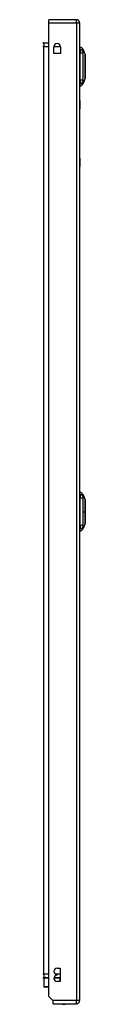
# Model space of a CAD drawing. Header units: inches. Extents: x 22 to 566, y 61 to 262.
# Tile 11 of 29: x 160.97 to 162.26, y 142.91 to 172.85. Entities that reach past the tile are written whole.
import ezdxf

# ---------------------------------------------------------------- set-up
doc = ezdxf.new("R2010")
doc.units = ezdxf.units.IN
doc.header["$MEASUREMENT"] = 0
doc.layers.add('Visible Edges(ANSI)', color=7, linetype='Continuous', lineweight=25)
doc.layers.add('Visible Tangent Edges(ANSI)', color=7, linetype='Continuous', lineweight=25)

msp = doc.modelspace()

# ---------------------------------------------------------------- linework, layer by layer
at = {"layer": 'Visible Edges(ANSI)'}
for p, q in [((161.988, 172.852), (161.153, 172.852)), ((161.153, 172.753), (161.153, 172.852)), ((161.153, 143.15), (161.153, 172.753)), ((162.087, 172.753), (162.087, 143.033)), ((161.153, 172.134), (160.999, 172.134)), ((161.302, 171.825), (161.302, 172.028)), ((161.505, 172.028), (161.505, 171.825)), ((162.103, 171.951), (162.103, 172.019)), ((162.103, 171.951), (162.103, 171.84)), ((162.195, 171.945), (162.258, 171.785)), ((161.505, 171.825), (161.302, 171.825)), ((162.103, 171.016), (162.103, 171.84)), ((162.103, 171.016), (162.103, 170.906)), ((162.258, 171.071), (162.195, 170.912)), ((162.103, 170.838), (162.103, 170.906)), ((162.093, 170.393), (162.087, 170.393)), ((162.093, 170.393), (162.093, 170.143)), ((162.093, 168.643), (162.093, 170.143)), ((162.093, 168.643), (162.093, 168.393)), ((162.087, 168.393), (162.093, 168.393)), ((162.103, 158.416), (162.103, 158.484)), ((162.103, 158.416), (162.103, 158.305)), ((162.195, 158.41), (162.258, 158.25)), ((162.103, 157.481), (162.103, 158.305)), ((162.103, 157.481), (162.103, 157.371)), ((162.258, 157.536), (162.195, 157.377)), ((162.103, 157.303), (162.103, 157.371)), ((161.403, 144.009), (161.498, 144.009)), ((161.498, 144.009), (161.498, 143.609)), ((160.999, 143.731), (161.153, 143.731)), ((161.004, 143.685), (161.043, 143.725)), ((161.312, 143.731), (161.498, 143.731)), ((161.403, 143.799), (161.403, 143.819)), ((160.998, 143.671), (160.998, 143.455)), ((161.153, 143.435), (161.018, 143.435)), ((161.498, 143.609), (161.403, 143.609)), ((161.27, 143.033), (161.153, 143.15)), ((161.287, 143.016), (161.27, 143.033)), ((161.287, 142.934), (161.287, 143.016)), ((161.287, 142.934), (161.988, 142.934))]:
    msp.add_line(p, q, dxfattribs=at)
at = {"layer": 'Visible Edges(ANSI)', "flags": 128}
for points in [[(162.258, 171.073), (162.258, 171.073), (162.258, 171.075), (162.258, 171.077), (162.258, 171.08), (162.258, 171.084), (162.258, 171.088), (162.258, 171.094), (162.258, 171.1), (162.258, 171.107), (162.258, 171.115), (162.258, 171.124), (162.258, 171.133), (162.258, 171.143), (162.258, 171.154), (162.258, 171.165), (162.258, 171.177), (162.258, 171.19), (162.258, 171.203), (162.258, 171.216), (162.258, 171.231), (162.258, 171.245), (162.258, 171.26), (162.258, 171.276), (162.258, 171.292), (162.258, 171.308), (162.258, 171.325), (162.258, 171.342), (162.258, 171.359), (162.258, 171.376), (162.258, 171.393), (162.258, 171.411), (162.258, 171.428), (162.258, 171.446), (162.258, 171.463), (162.258, 171.481), (162.258, 171.498), (162.258, 171.515), (162.258, 171.531), (162.258, 171.548), (162.258, 171.564), (162.258, 171.58), (162.258, 171.596), (162.258, 171.611), (162.258, 171.626), (162.258, 171.64), (162.258, 171.654), (162.258, 171.667), (162.258, 171.68), (162.258, 171.692), (162.258, 171.703), (162.258, 171.714), (162.258, 171.724), (162.258, 171.733), (162.258, 171.741), (162.258, 171.749), (162.258, 171.756), (162.258, 171.763), (162.258, 171.768), (162.258, 171.773), (162.258, 171.776), (162.258, 171.779), (162.258, 171.782), (162.258, 171.783), (162.258, 171.783)], [(162.258, 157.538), (162.258, 157.538), (162.258, 157.54), (162.258, 157.542), (162.258, 157.545), (162.258, 157.549), (162.258, 157.553), (162.258, 157.559), (162.258, 157.565), (162.258, 157.572), (162.258, 157.58), (162.258, 157.589), (162.258, 157.598), (162.258, 157.608), (162.258, 157.619), (162.258, 157.63), (162.258, 157.642), (162.258, 157.654), (162.258, 157.668), (162.258, 157.681), (162.258, 157.696), (162.258, 157.71), (162.258, 157.725), (162.258, 157.741), (162.258, 157.757), (162.258, 157.773), (162.258, 157.79), (162.258, 157.807), (162.258, 157.824), (162.258, 157.841), (162.258, 157.858), (162.258, 157.875), (162.258, 157.893), (162.258, 157.91), (162.258, 157.928), (162.258, 157.945), (162.258, 157.962), (162.258, 157.979), (162.258, 157.996), (162.258, 158.013), (162.258, 158.029), (162.258, 158.045), (162.258, 158.06), (162.258, 158.076), (162.258, 158.09), (162.258, 158.105), (162.258, 158.119), (162.258, 158.132), (162.258, 158.144), (162.258, 158.156), (162.258, 158.168), (162.258, 158.178), (162.258, 158.188), (162.258, 158.198), (162.258, 158.206), (162.258, 158.214), (162.258, 158.221), (162.258, 158.228), (162.258, 158.233), (162.258, 158.238), (162.258, 158.241), (162.258, 158.244), (162.258, 158.247), (162.258, 158.248), (162.258, 158.248)]]:
    msp.add_lwpolyline(points, dxfattribs=at)
at = {"layer": 'Visible Edges(ANSI)'}
for centre, radius, start, end in [((161.988, 172.753), 0.099, 0, 90), ((160.999, 172.165), 0.031, 180, 270), ((161.403, 172.028), 0.102, 0, 180), ((162.111, 171.96), 0.0394, 101.537, 126.8699), ((162.085, 171.902), 0.118, 21.2505, 81.3991), ((162.253, 171.783), 0.00492, 0.2088, 21.2505), ((162.253, 171.073), 0.00492, 338.7495, 359.7912), ((162.111, 170.897), 0.0394, 233.1301, 258.463), ((162.085, 170.954), 0.118, 278.6009, 338.7495), ((162.111, 158.425), 0.0394, 101.537, 126.8699), ((162.085, 158.367), 0.118, 21.2505, 81.3991), ((162.253, 158.248), 0.00492, 0.2088, 21.2505), ((162.253, 157.538), 0.00492, 338.7495, 359.7912), ((162.111, 157.362), 0.0394, 233.1301, 258.463), ((162.085, 157.419), 0.118, 278.6009, 338.7495), ((161.403, 143.914), 0.095, 90, 270), ((160.999, 143.7), 0.031, 90, 180), ((161.057, 143.711), 0.0197, 90, 135), ((161.403, 143.704), 0.095, 90, 270), ((161.018, 143.671), 0.0197, 135, 180), ((161.018, 143.455), 0.0197, 180, 270), ((161.61, 143.102), 0.188, 243.6372, 296.3628), ((161.988, 143.033), 0.099, 270, 0)]:
    msp.add_arc(centre, radius, start, end, dxfattribs=at)
at = {"layer": 'Visible Tangent Edges(ANSI)'}
for p, q in [((161.153, 172.753), (161.988, 172.753)), ((161.988, 172.753), (161.988, 172.852)), ((161.988, 172.753), (162.087, 172.753)), ((161.988, 172.753), (161.988, 143.033)), ((160.999, 172.035), (160.968, 172.035)), ((160.999, 172.134), (160.999, 172.035)), ((160.999, 172.035), (161.153, 172.035)), ((160.999, 143.83), (160.999, 172.035)), ((161.302, 172.035), (161.505, 172.035)), ((162.195, 171.945), (162.258, 171.785)), ((162.087, 170.143), (162.093, 170.143)), ((162.093, 168.643), (162.087, 168.643)), ((162.195, 157.893), (162.258, 157.893)), ((162.258, 157.893), (162.258, 157.893)), ((160.999, 143.83), (160.968, 143.83)), ((161.039, 143.711), (160.998, 143.671)), ((161.153, 143.83), (160.999, 143.83)), ((160.999, 143.83), (160.999, 143.731)), ((161.153, 143.711), (161.039, 143.711)), ((161.498, 143.711), (161.309, 143.711)), ((161.498, 143.83), (161.36, 143.83)), ((161.498, 143.711), (161.498, 143.731)), ((161.498, 143.609), (161.498, 143.711)), ((161.498, 143.711), (161.498, 143.711)), ((160.998, 143.455), (161.153, 143.455)), ((161.988, 143.033), (161.27, 143.033)), ((162.087, 143.033), (161.988, 143.033)), ((161.988, 142.934), (161.988, 143.033))]:
    msp.add_line(p, q, dxfattribs=at)
at = {"layer": 'Visible Tangent Edges(ANSI)', "flags": 128}
for points in [[(162.197, 171.868), (162.197, 171.876), (162.197, 171.882), (162.197, 171.887), (162.197, 171.892), (162.197, 171.897), (162.197, 171.902), (162.197, 171.906), (162.196, 171.911), (162.196, 171.915), (162.196, 171.919), (162.196, 171.922), (162.196, 171.925), (162.196, 171.928), (162.196, 171.931), (162.196, 171.934), (162.196, 171.936), (162.196, 171.938), (162.196, 171.94), (162.196, 171.941), (162.196, 171.943), (162.196, 171.943), (162.196, 171.944), (162.195, 171.945), (162.195, 171.945)], [(162.197, 171.847), (162.197, 171.848), (162.197, 171.849), (162.197, 171.85), (162.197, 171.851), (162.197, 171.852), (162.197, 171.853), (162.197, 171.854), (162.197, 171.855), (162.197, 171.856), (162.197, 171.857), (162.197, 171.858), (162.197, 171.859), (162.197, 171.86), (162.197, 171.86), (162.197, 171.861), (162.197, 171.862), (162.197, 171.863), (162.197, 171.864), (162.197, 171.865), (162.197, 171.865), (162.197, 171.866), (162.197, 171.867), (162.197, 171.867), (162.197, 171.868)], [(162.197, 171.817), (162.197, 171.818), (162.197, 171.819), (162.197, 171.821), (162.197, 171.822), (162.197, 171.824), (162.197, 171.825), (162.197, 171.826), (162.197, 171.828), (162.197, 171.829), (162.197, 171.83), (162.197, 171.831), (162.197, 171.833), (162.197, 171.834), (162.197, 171.835), (162.197, 171.836), (162.197, 171.838), (162.197, 171.839), (162.197, 171.84), (162.197, 171.841), (162.197, 171.842), (162.197, 171.844), (162.197, 171.845), (162.197, 171.846), (162.197, 171.847)], [(162.197, 171.04), (162.197, 171.073), (162.197, 171.104), (162.197, 171.135), (162.196, 171.167), (162.196, 171.199), (162.196, 171.231), (162.196, 171.264), (162.196, 171.296), (162.196, 171.329), (162.196, 171.362), (162.196, 171.395), (162.195, 171.428), (162.196, 171.461), (162.196, 171.494), (162.196, 171.527), (162.196, 171.56), (162.196, 171.592), (162.196, 171.625), (162.196, 171.657), (162.196, 171.689), (162.197, 171.721), (162.197, 171.752), (162.197, 171.783), (162.197, 171.817)], [(162.258, 171.785), (162.258, 171.785), (162.258, 171.784), (162.258, 171.784), (162.258, 171.783), (162.258, 171.781), (162.258, 171.78), (162.258, 171.778), (162.258, 171.775), (162.258, 171.773), (162.258, 171.77), (162.258, 171.767), (162.258, 171.764), (162.258, 171.76), (162.258, 171.756), (162.258, 171.752), (162.258, 171.748), (162.258, 171.743), (162.258, 171.738), (162.258, 171.733), (162.258, 171.727), (162.258, 171.721), (162.258, 171.715), (162.258, 171.709), (162.258, 171.703)], [(162.258, 171.703), (162.258, 171.701), (162.258, 171.699), (162.258, 171.697), (162.258, 171.696), (162.258, 171.694), (162.258, 171.692), (162.258, 171.69), (162.258, 171.688), (162.258, 171.686), (162.258, 171.684), (162.258, 171.682), (162.258, 171.68), (162.258, 171.678), (162.258, 171.676), (162.258, 171.674), (162.258, 171.672), (162.258, 171.67), (162.258, 171.668), (162.258, 171.666), (162.258, 171.664), (162.258, 171.662), (162.258, 171.66), (162.258, 171.658), (162.258, 171.656)], [(162.258, 171.656), (162.258, 171.64), (162.258, 171.623), (162.258, 171.605), (162.258, 171.587), (162.258, 171.568), (162.258, 171.549), (162.258, 171.53), (162.258, 171.51), (162.258, 171.49), (162.258, 171.469), (162.258, 171.449), (162.258, 171.428), (162.258, 171.407), (162.258, 171.387), (162.258, 171.366), (162.258, 171.346), (162.258, 171.326), (162.258, 171.307), (162.258, 171.288), (162.258, 171.269), (162.258, 171.251), (162.258, 171.233), (162.258, 171.217), (162.258, 171.201)], [(162.195, 170.912), (162.195, 170.912), (162.196, 170.912), (162.196, 170.913), (162.196, 170.914), (162.196, 170.915), (162.196, 170.916), (162.196, 170.918), (162.196, 170.92), (162.196, 170.922), (162.196, 170.925), (162.196, 170.928), (162.196, 170.931), (162.196, 170.934), (162.196, 170.938), (162.196, 170.941), (162.196, 170.946), (162.197, 170.95), (162.197, 170.954), (162.197, 170.959), (162.197, 170.964), (162.197, 170.969), (162.197, 170.974), (162.197, 170.98), (162.197, 170.988)], [(162.197, 170.988), (162.197, 170.99), (162.197, 170.991), (162.197, 170.992), (162.197, 170.994), (162.197, 170.996), (162.197, 170.997), (162.197, 170.999), (162.197, 171.001), (162.197, 171.003), (162.197, 171.005), (162.197, 171.007), (162.197, 171.009), (162.197, 171.012), (162.197, 171.014), (162.197, 171.016), (162.197, 171.019), (162.197, 171.021), (162.197, 171.024), (162.197, 171.026), (162.197, 171.029), (162.197, 171.031), (162.197, 171.034), (162.197, 171.037), (162.197, 171.04)], [(162.258, 171.201), (162.258, 171.198), (162.258, 171.196), (162.258, 171.194), (162.258, 171.192), (162.258, 171.19), (162.258, 171.188), (162.258, 171.186), (162.258, 171.184), (162.258, 171.182), (162.258, 171.18), (162.258, 171.178), (162.258, 171.176), (162.258, 171.174), (162.258, 171.172), (162.258, 171.17), (162.258, 171.168), (162.258, 171.166), (162.258, 171.164), (162.258, 171.163), (162.258, 171.161), (162.258, 171.159), (162.258, 171.157), (162.258, 171.155), (162.258, 171.154)], [(162.258, 171.154), (162.258, 171.147), (162.258, 171.141), (162.258, 171.135), (162.258, 171.129), (162.258, 171.124), (162.258, 171.118), (162.258, 171.113), (162.258, 171.109), (162.258, 171.104), (162.258, 171.1), (162.258, 171.096), (162.258, 171.092), (162.258, 171.089), (162.258, 171.086), (162.258, 171.083), (162.258, 171.081), (162.258, 171.079), (162.258, 171.077), (162.258, 171.075), (162.258, 171.074), (162.258, 171.073), (162.258, 171.072), (162.258, 171.071), (162.258, 171.071)], [(162.197, 158.333), (162.197, 158.341), (162.197, 158.347), (162.197, 158.352), (162.197, 158.357), (162.197, 158.362), (162.197, 158.367), (162.197, 158.371), (162.196, 158.376), (162.196, 158.38), (162.196, 158.384), (162.196, 158.387), (162.196, 158.39), (162.196, 158.393), (162.196, 158.396), (162.196, 158.399), (162.196, 158.401), (162.196, 158.403), (162.196, 158.405), (162.196, 158.406), (162.196, 158.408), (162.196, 158.408), (162.196, 158.409), (162.195, 158.41), (162.195, 158.41)], [(162.195, 157.893), (162.195, 157.91), (162.196, 157.926), (162.196, 157.943), (162.196, 157.959), (162.196, 157.976), (162.196, 157.992), (162.196, 158.008), (162.196, 158.025), (162.196, 158.041), (162.196, 158.057), (162.196, 158.074), (162.196, 158.09), (162.196, 158.106), (162.196, 158.122), (162.196, 158.138), (162.196, 158.154), (162.197, 158.17), (162.197, 158.186), (162.197, 158.201), (162.197, 158.217), (162.197, 158.233), (162.197, 158.248), (162.197, 158.264), (162.197, 158.282)], [(162.197, 158.282), (162.197, 158.284), (162.197, 158.287), (162.197, 158.29), (162.197, 158.293), (162.197, 158.295), (162.197, 158.298), (162.197, 158.3), (162.197, 158.303), (162.197, 158.305), (162.197, 158.307), (162.197, 158.31), (162.197, 158.312), (162.197, 158.314), (162.197, 158.316), (162.197, 158.318), (162.197, 158.32), (162.197, 158.322), (162.197, 158.324), (162.197, 158.325), (162.197, 158.327), (162.197, 158.329), (162.197, 158.33), (162.197, 158.332), (162.197, 158.333)], [(162.258, 158.25), (162.258, 158.25), (162.258, 158.249), (162.258, 158.249), (162.258, 158.248), (162.258, 158.246), (162.258, 158.245), (162.258, 158.243), (162.258, 158.24), (162.258, 158.238), (162.258, 158.235), (162.258, 158.232), (162.258, 158.229), (162.258, 158.225), (162.258, 158.221), (162.258, 158.217), (162.258, 158.212), (162.258, 158.208), (162.258, 158.203), (162.258, 158.198), (162.258, 158.192), (162.258, 158.186), (162.258, 158.18), (162.258, 158.174), (162.258, 158.168)], [(162.258, 158.168), (162.258, 158.166), (162.258, 158.164), (162.258, 158.162), (162.258, 158.161), (162.258, 158.159), (162.258, 158.157), (162.258, 158.155), (162.258, 158.153), (162.258, 158.151), (162.258, 158.149), (162.258, 158.147), (162.258, 158.145), (162.258, 158.143), (162.258, 158.141), (162.258, 158.139), (162.258, 158.137), (162.258, 158.135), (162.258, 158.133), (162.258, 158.131), (162.258, 158.129), (162.258, 158.127), (162.258, 158.125), (162.258, 158.123), (162.258, 158.121)], [(162.258, 158.121), (162.258, 158.113), (162.258, 158.104), (162.258, 158.096), (162.258, 158.088), (162.258, 158.079), (162.258, 158.07), (162.258, 158.061), (162.258, 158.052), (162.258, 158.043), (162.258, 158.033), (162.258, 158.024), (162.258, 158.014), (162.258, 158.004), (162.258, 157.995), (162.258, 157.985), (162.258, 157.975), (162.258, 157.965), (162.258, 157.955), (162.258, 157.944), (162.258, 157.934), (162.258, 157.924), (162.258, 157.914), (162.258, 157.903), (162.258, 157.893)], [(162.197, 157.505), (162.197, 157.523), (162.197, 157.538), (162.197, 157.554), (162.197, 157.569), (162.197, 157.585), (162.197, 157.601), (162.197, 157.616), (162.196, 157.632), (162.196, 157.648), (162.196, 157.664), (162.196, 157.68), (162.196, 157.696), (162.196, 157.713), (162.196, 157.729), (162.196, 157.745), (162.196, 157.762), (162.196, 157.778), (162.196, 157.794), (162.196, 157.811), (162.196, 157.827), (162.196, 157.844), (162.196, 157.86), (162.195, 157.877), (162.195, 157.893)], [(162.258, 157.893), (162.258, 157.883), (162.258, 157.873), (162.258, 157.862), (162.258, 157.852), (162.258, 157.842), (162.258, 157.832), (162.258, 157.822), (162.258, 157.811), (162.258, 157.801), (162.258, 157.792), (162.258, 157.782), (162.258, 157.772), (162.258, 157.763), (162.258, 157.753), (162.258, 157.744), (162.258, 157.734), (162.258, 157.725), (162.258, 157.716), (162.258, 157.707), (162.258, 157.699), (162.258, 157.69), (162.258, 157.682), (162.258, 157.674), (162.258, 157.666)], [(162.197, 157.474), (162.197, 157.475), (162.197, 157.477), (162.197, 157.478), (162.197, 157.479), (162.197, 157.48), (162.197, 157.481), (162.197, 157.482), (162.197, 157.484), (162.197, 157.485), (162.197, 157.486), (162.197, 157.487), (162.197, 157.488), (162.197, 157.49), (162.197, 157.491), (162.197, 157.492), (162.197, 157.494), (162.197, 157.495), (162.197, 157.496), (162.197, 157.498), (162.197, 157.499), (162.197, 157.5), (162.197, 157.502), (162.197, 157.503), (162.197, 157.505)], [(162.197, 157.453), (162.197, 157.454), (162.197, 157.455), (162.197, 157.455), (162.197, 157.456), (162.197, 157.457), (162.197, 157.457), (162.197, 157.458), (162.197, 157.459), (162.197, 157.46), (162.197, 157.461), (162.197, 157.462), (162.197, 157.462), (162.197, 157.463), (162.197, 157.464), (162.197, 157.465), (162.197, 157.466), (162.197, 157.467), (162.197, 157.468), (162.197, 157.469), (162.197, 157.47), (162.197, 157.471), (162.197, 157.472), (162.197, 157.473), (162.197, 157.474)], [(162.258, 157.666), (162.258, 157.663), (162.258, 157.661), (162.258, 157.659), (162.258, 157.657), (162.258, 157.655), (162.258, 157.653), (162.258, 157.651), (162.258, 157.649), (162.258, 157.647), (162.258, 157.645), (162.258, 157.643), (162.258, 157.641), (162.258, 157.639), (162.258, 157.637), (162.258, 157.635), (162.258, 157.633), (162.258, 157.631), (162.258, 157.629), (162.258, 157.628), (162.258, 157.626), (162.258, 157.624), (162.258, 157.622), (162.258, 157.62), (162.258, 157.619)], [(162.258, 157.619), (162.258, 157.612), (162.258, 157.606), (162.258, 157.6), (162.258, 157.594), (162.258, 157.589), (162.258, 157.583), (162.258, 157.578), (162.258, 157.574), (162.258, 157.569), (162.258, 157.565), (162.258, 157.561), (162.258, 157.558), (162.258, 157.554), (162.258, 157.551), (162.258, 157.548), (162.258, 157.546), (162.258, 157.544), (162.258, 157.542), (162.258, 157.54), (162.258, 157.539), (162.258, 157.538), (162.258, 157.537), (162.258, 157.536), (162.258, 157.536)], [(162.195, 157.377), (162.195, 157.377), (162.196, 157.377), (162.196, 157.378), (162.196, 157.379), (162.196, 157.38), (162.196, 157.381), (162.196, 157.383), (162.196, 157.385), (162.196, 157.387), (162.196, 157.39), (162.196, 157.393), (162.196, 157.396), (162.196, 157.399), (162.196, 157.403), (162.196, 157.406), (162.196, 157.411), (162.197, 157.415), (162.197, 157.419), (162.197, 157.424), (162.197, 157.429), (162.197, 157.434), (162.197, 157.439), (162.197, 157.445), (162.197, 157.453)]]:
    msp.add_lwpolyline(points, dxfattribs=at)
at = {"layer": 'Visible Tangent Edges(ANSI)'}
msp.add_arc((162.253, 171.783), 0.00492, 0.2088, 21.2505, dxfattribs=at)
for centre, major_axis, ratio, start_param, end_param in [((162.083, 171.84), (0.117, -0.016), 0.948273, 0.391156, 1.528426), ((162.083, 171.802), (0.118, 0.005), 0.314585, 0.249322, 1.386592), ((162.083, 171.054), (0.118, -0.005), 0.314585, 4.896593, 6.033863), ((162.083, 171.016), (0.117, 0.016), 0.948273, 4.754759, 5.892029), ((162.083, 158.305), (0.117, -0.016), 0.948273, 0.391156, 1.528426), ((162.083, 158.267), (0.118, 0.005), 0.314585, 0.249322, 1.386592), ((162.083, 157.519), (0.118, -0.005), 0.314585, 4.896593, 6.033863), ((162.083, 157.481), (0.117, 0.016), 0.948273, 4.754759, 5.892029), ((161.057, 143.711), (-0.0139, 0.0139), 0.852462, 0, 0.864875), ((161.057, 143.711), (0, 0.0197), 0.91745, 0, 1.570796)]:
    msp.add_ellipse(centre, major_axis=major_axis, ratio=ratio, start_param=start_param, end_param=end_param, dxfattribs=at)

doc.saveas('drawing.dxf')
